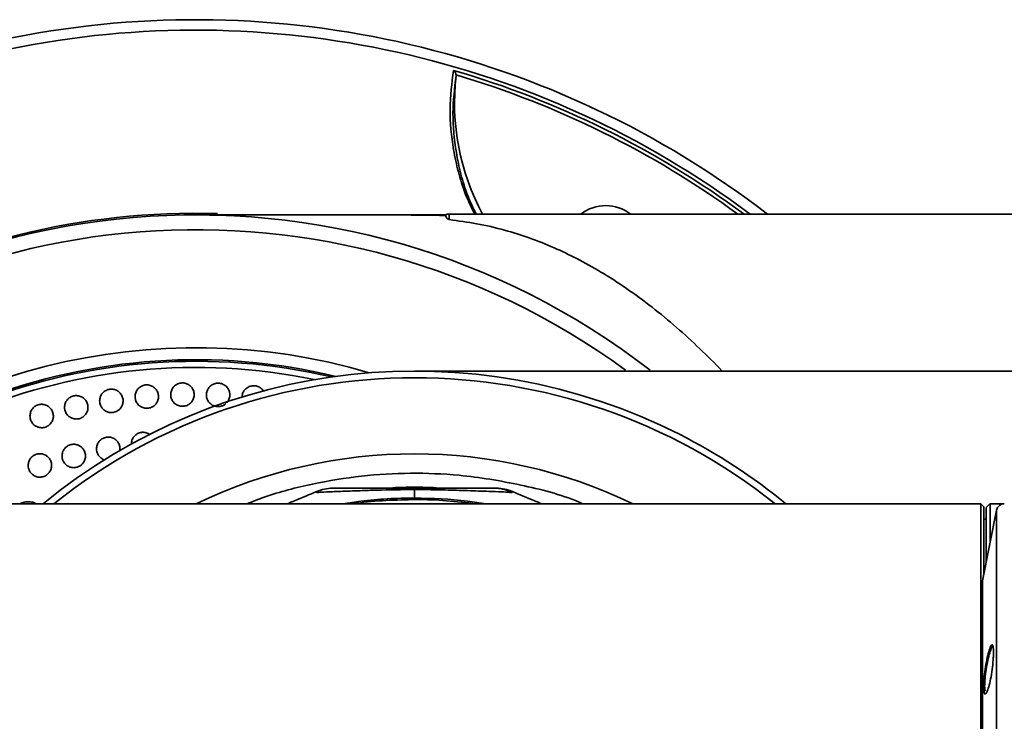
# Model space of a CAD drawing. Header units: millimetres. Extents: x 0 to 840, y -1 to 594.
# Tile 31 of 47: x 384 to 396, y 139 to 148. Entities that reach past the tile are written whole.
import ezdxf

# ---------------------------------------------------------------- set-up
doc = ezdxf.new("R2010")
doc.units = ezdxf.units.MM
doc.layers.get('0').update_dxf_attribs({"lineweight": 18})

msp = doc.modelspace()

# ---------------------------------------------------------------- linework, layer by layer
at = {"color": 7, "linetype": 'Continuous', "lineweight": 35}
for p, q in [((389.2389, 147.4421), (389.2387, 147.4312)), ((389.1031, 145.6503), (385.906, 145.6503)), ((389.1031, 145.6418), (389.1031, 145.6503)), ((396.8866, 145.6598), (389.151, 145.6598)), ((389.2063, 142.1503), (388.2063, 142.1503)), ((388.7063, 142.1597), (388.7063, 142.1517)), ((388.7063, 142.1323), (388.7063, 142.0238)), ((389.7563, 142.1503), (389.7563, 142.1503)), ((388.7063, 141.9503), (382.6566, 141.9503)), ((395.956, 141.9503), (388.7063, 141.9503)), ((395.9963, 141.91), (395.956, 141.9503)), ((395.956, 136.2399), (395.956, 141.9503)), ((396.1602, 141.87), (395.9793, 140.9652)), ((395.9963, 141.0503), (395.9963, 141.91)), ((396.0263, 141.8998), (396.0266, 141.8998)), ((396.0263, 141.2003), (396.0263, 141.8998)), ((396.0266, 141.2018), (396.0266, 141.8998)), ((396.032, 141.9052), (396.0665, 141.9396)), ((396.0766, 141.9496), (396.0766, 141.4518)), ((396.0263, 141.7527), (395.9963, 141.7527)), ((395.9774, 140.9456), (395.9774, 131.3551))]:
    msp.add_line(p, q, dxfattribs=at)
at = {"color": 8, "linetype": 'Continuous', "lineweight": 35}
for p, q in [((389.151, 145.6598), (389.151, 145.5906)), ((388.3495, 142.1503), (388.4268, 142.1563)), ((388.7063, 142.1597), (388.9158, 142.1564)), ((396.1602, 130.4307), (396.1602, 141.87)), ((395.9793, 140.9652), (395.9793, 131.3355))]:
    msp.add_line(p, q, dxfattribs=at)
at = {"color": 7, "linetype": 'Continuous', "lineweight": 35}
for centre, radius, start, end in [((385.906, 136.1503), 12, 52.41547, 150), ((392.2185, 147.0839), 3, 173.35181, 208.34021), ((391.156, 145.2436), 0.525, 52.44186, 127.55814), ((385.906, 136.1503), 9.5, 52.23356, 307.84841), ((389.151, 145.5338), 0.126, 90, 112.33165), ((385.906, 136.1503), 7.625, 76.82653, 283.17347), ((385.906, 136.1503), 7.545, 78.36964, 281.63036), ((388.7063, 136.1503), 7.5, 63.11669, 129.34583), ((388.7063, 136.1503), 7.5, 50.65417, 63.11669), ((385.906, 136.1503), 12, 150, 307.58453), ((396.2583, 141.8503), 0.1, 90, 168.69007), ((396.0774, 140.9456), 0.1, 168.69007, 180)]:
    msp.add_arc(centre, radius, start, end, dxfattribs=at)
at = {"color": 8, "linetype": 'Continuous', "lineweight": 35}
for centre, radius, start, end in [((385.906, 136.1503), 11.8667, 53.25986, 150), ((385.906, 136.1503), 11.82, 53.56401, 73.79257), ((385.906, 136.1503), 11.7734, 53.87278, 73.55537), ((385.906, 136.1503), 9.52, 88.31962, 119.43474), ((385.906, 136.1503), 9.3106, 53.78915, 135), ((385.906, 136.1503), 7.8, 73.46644, 135), ((385.906, 136.1503), 7.6449, 76.44322, 283.55678), ((388.7063, 136.1503), 7.4141, 51.47062, 128.52938), ((385.906, 136.1503), 9.3106, 135, 306.20358), ((388.7063, 136.1503), 6.4392, 64.25401, 115.74599), ((385.906, 136.1503), 11.8667, 150, 306.74014), ((385.906, 136.1503), 7.8, 135, 286.53356)]:
    msp.add_arc(centre, radius, start, end, dxfattribs=at)
at = {"color": 7, "linetype": 'Continuous', "lineweight": 35}
msp.add_ellipse((401.196, 136.1503), major_axis=(331.7089, 0), ratio=0.0174852, start_param=1.5856981, end_param=1.5862305, dxfattribs=at)
at = {"color": 8, "linetype": 'Continuous', "lineweight": 35}
for points, knots in [([(389.4766, 145.6598), (389.4356, 145.7447), (389.3447, 145.9329), (389.2635, 146.2037), (389.185, 146.5705), (389.1446, 147.009), (389.1849, 147.3367), (389.2051, 147.5006)], [0, 0, 0, 0, 0.232801, 0.5159627, 0.7984138, 1.3450053, 1.8917262, 1.8917262, 1.8917262, 1.8917262]), ([(389.2387, 147.4312), (389.2198, 147.273), (389.1821, 146.9565), (389.2209, 146.5318), (389.2965, 146.1746), (389.373, 145.9149), (389.4583, 145.7366), (389.4951, 145.6598)], [0, 0, 0, 0, 0.5267728, 1.0534294, 1.3304877, 1.6082241, 1.8184604, 1.8184604, 1.8184604, 1.8184604]), ([(386.5638, 141.9503), (386.636, 141.9792), (386.9064, 142.0872), (387.3968, 142.2095), (388.0242, 142.3151), (388.6534, 142.3509), (389.3378, 142.3239), (390.0605, 142.2016), (390.5919, 142.0685), (390.8459, 141.9575), (390.8623, 141.9503)], [0, 0, 0, 0, 0.2332162, 0.8737536, 1.5108842, 2.1413081, 2.7619327, 3.5620506, 4.3403493, 4.3939618, 4.3939618, 4.3939618, 4.3939618]), ([(388.7063, 142.1323), (388.5456, 142.1308), (388.3139, 142.1286), (387.9929, 142.1174), (387.7936, 142.1103), (387.6544, 142.1054), (387.5444, 142.1008), (387.4849, 142.096), (387.463, 142.0942), (387.4574, 142.0937), (387.4562, 142.094), (387.4564, 142.0941), (387.456, 142.096), (387.4566, 142.1009), (387.4564, 142.1044), (387.4563, 142.1066)], [0, 0, 0, 0, 0.0865251, 0.1247126, 0.1728503, 0.19565, 0.2161543, 0.2633828, 0.2844804, 0.297129, 0.304756, 0.3217965, 0.3415618, 0.6917581, 1.2633574, 1.2633574, 1.2633574, 1.2633574]), ([(388.4195, 142.1505), (388.4195, 142.1505), (388.5151, 142.1519), (388.6107, 142.1518), (388.7063, 142.1517)], [0, 0, 0, 0, 0.00010786, 0.2868311, 0.2868311, 0.2868311, 0.2868311]), ([(388.358, 142.0136), (388.245, 142.0056), (388.0546, 141.9921), (387.8671, 141.9624), (387.7909, 141.9503)], [0, 0, 0, 0, 0.33892662, 0.57088229, 0.57088229, 0.57088229, 0.57088229]), ([(388.338, 141.9924), (388.2138, 141.984), (388.0748, 141.9746), (387.9384, 141.9527), (387.9238, 141.9503)], [0, 0, 0, 0, 0.37169504, 0.41649537, 0.41649537, 0.41649537, 0.41649537]), ([(389.4964, 141.9503), (389.3696, 141.9651), (389.1143, 141.9949), (388.727, 142.0091), (388.4678, 141.998), (388.338, 141.9924)], [0, 0, 0, 0, 0.3827421, 0.7712763, 1.1609822, 1.1609822, 1.1609822, 1.1609822]), ([(389.6223, 141.9503), (389.5431, 141.9627), (389.2409, 142.01), (388.9333, 142.018), (388.7063, 142.0238)], [0, 0, 0, 0, 0.24107357, 0.91975792, 0.91975792, 0.91975792, 0.91975792])]:
    msp.add_open_spline(points, degree=3, knots=knots, dxfattribs=at)
at = {"color": 7, "linetype": 'Continuous', "lineweight": 35}
for points, knots in [([(389.2051, 147.5006), (389.2052, 147.5005), (389.2063, 147.4998), (389.2138, 147.4942), (389.225, 147.4819), (389.2357, 147.4617), (389.2379, 147.448), (389.2389, 147.4421)], [0, 0, 0, 0, 0.000400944, 0.004406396, 0.032713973, 0.053486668, 0.069552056, 0.069552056, 0.069552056, 0.069552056]), ([(386.0837, 145.6487), (386.0801, 145.6488), (386.0673, 145.649), (386.079, 145.6488), (386.0874, 145.6487)], [0, 0, 0, 0, 0.00611897, 0.021571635, 0.021571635, 0.021571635, 0.021571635]), ([(388.4822, 145.6492), (388.3613, 145.6492), (388.1249, 145.6492), (387.8105, 145.6492), (387.5529, 145.6491), (387.3606, 145.6491), (387.2029, 145.6491), (387.0432, 145.6491), (386.855, 145.6491), (386.6368, 145.649), (386.4044, 145.649), (386.2095, 145.6488), (386.1195, 145.6487), (386.0874, 145.6487)], [0, 0, 0, 0, 0.2832445, 0.5542539, 0.774691, 0.9456957, 1.0703069, 1.2118146, 1.3975098, 1.6271064, 1.9005357, 2.2182421, 2.394749, 2.394749, 2.394749, 2.394749]), ([(388.4452, 145.6492), (388.4855, 145.6492), (388.5926, 145.6491), (388.7629, 145.6484), (388.9476, 145.6466), (389.0513, 145.6434), (389.1031, 145.6418)], [0, 0, 0, 0, 0.11012073, 0.29322572, 0.47585586, 0.65792003, 0.65792003, 0.65792003, 0.65792003]), ([(389.1031, 145.6418), (389.1049, 145.6359), (389.1077, 145.6272), (389.1185, 145.6103), (389.1281, 145.6009), (389.1357, 145.5956), (389.1418, 145.5928), (389.1465, 145.5913), (389.1497, 145.5908), (389.151, 145.5906)], [0, 0, 0, 0, 0.036927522, 0.055393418, 0.064626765, 0.069243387, 0.072250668, 0.073219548, 0.073856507, 0.073856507, 0.073856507, 0.073856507]), ([(389.151, 145.5906), (389.2697, 145.5742), (389.5207, 145.5396), (389.8546, 145.4604), (390.1815, 145.3575), (390.4877, 145.2354), (390.7926, 145.09), (391.1013, 144.9179), (391.4227, 144.7109), (391.7459, 144.4737), (392.0597, 144.2157), (392.3568, 143.9413), (392.5501, 143.7528), (392.6427, 143.6509), (392.6433, 143.6503)], [0, 0, 0, 0, 0.3379712, 0.7148568, 1.068554, 1.4328644, 1.7756358, 2.145228, 2.5416805, 2.9473662, 3.3386298, 3.7155027, 4.0780183, 4.0800951, 4.0800951, 4.0800951, 4.0800951]), ([(398.7063, 143.6503), (398.538, 143.6503), (398.1751, 143.6503), (397.5994, 143.6503), (396.9656, 143.6503), (396.2912, 143.6503), (395.6622, 143.6503), (395.0947, 143.6503), (394.6016, 143.6503), (394.1286, 143.6503), (393.6856, 143.6503), (393.2703, 143.6503), (392.8527, 143.6503), (392.4246, 143.6503), (391.9705, 143.6503), (391.5074, 143.6503), (391.0403, 143.6503), (390.5907, 143.6503), (390.1735, 143.6503), (389.7987, 143.6503), (389.4769, 143.6503), (389.2198, 143.6503), (389.0295, 143.6503), (388.897, 143.6503), (388.8091, 143.6503), (388.7543, 143.6503), (388.7241, 143.6503), (388.7112, 143.6503), (388.7092, 143.6503), (388.7086, 143.6503)], [0, 0, 0, 0, 0.3227765, 0.6961654, 1.1057402, 1.5440458, 2.0050123, 2.3410674, 2.6766199, 3.005406, 3.320948, 3.6161795, 3.909806, 4.2572267, 4.6109677, 5.0137734, 5.4480535, 5.9023124, 6.3721882, 6.8532622, 7.3423953, 7.8266954, 8.2698736, 8.6714722, 9.0345577, 9.360989, 9.6504364, 9.8990058, 9.9976685, 9.9976685, 9.9976685, 9.9976685]), ([(385.1285, 143.3227), (385.1301, 143.3396), (385.1334, 143.3734), (385.1592, 143.4184), (385.1973, 143.4525), (385.2449, 143.4721), (385.2961, 143.4748), (385.3453, 143.4604), (385.3869, 143.4306), (385.4165, 143.3887), (385.4305, 143.3393), (385.4273, 143.288), (385.4073, 143.2406), (385.3727, 143.2026), (385.3275, 143.1782), (385.2769, 143.1701), (385.2265, 143.1792), (385.1818, 143.2045), (385.1483, 143.243), (385.1309, 143.2848), (385.1291, 143.3121), (385.1285, 143.3227)], [0, 0, 0, 0, 0.0506496, 0.10130165, 0.1518978, 0.20239348, 0.25280661, 0.30319139, 0.35361368, 0.40412357, 0.45473239, 0.50540916, 0.55609129, 0.60671525, 0.65724249, 0.70767692, 0.75806331, 0.8084674, 0.85894669, 0.90952623, 0.94128113, 0.94128113, 0.94128113, 0.94128113]), ([(385.5846, 143.3481), (385.5863, 143.365), (385.5896, 143.3988), (385.6154, 143.4438), (385.6536, 143.4779), (385.7011, 143.4975), (385.7523, 143.5001), (385.8015, 143.4858), (385.8432, 143.4559), (385.8727, 143.414), (385.8866, 143.3646), (385.8835, 143.3133), (385.8634, 143.2659), (385.8289, 143.2279), (385.7836, 143.2035), (385.733, 143.1954), (385.6826, 143.2046), (385.6379, 143.2299), (385.6044, 143.2685), (385.5871, 143.3102), (385.5853, 143.3375), (385.5846, 143.3481)], [0, 0, 0, 0, 0.05066098, 0.10132341, 0.15193689, 0.20245135, 0.25287667, 0.30326164, 0.35367243, 0.40416373, 0.45475559, 0.50542382, 0.55610986, 0.60674866, 0.65729532, 0.70774473, 0.75813547, 0.8085312, 0.85899337, 0.90955442, 0.94128138, 0.94128138, 0.94128138, 0.94128138]), ([(386.0415, 143.3445), (386.0431, 143.3614), (386.0464, 143.3952), (386.0723, 143.4402), (386.1105, 143.4743), (386.1581, 143.4938), (386.2093, 143.4965), (386.2585, 143.4821), (386.3001, 143.4522), (386.3295, 143.4103), (386.3436, 143.3608), (386.3399, 143.31), (386.3243, 143.2682), (386.3056, 143.2496), (386.2988, 143.2429)], [0, 0, 0, 0, 0.05066441, 0.10133033, 0.15195399, 0.20248194, 0.25291559, 0.30329756, 0.35369292, 0.40416108, 0.45472866, 0.50538057, 0.55606372, 0.58443261, 0.58443261, 0.58443261, 0.58443261]), ([(384.6748, 143.2684), (384.6764, 143.2853), (384.6797, 143.3191), (384.7055, 143.3641), (384.7436, 143.3983), (384.7912, 143.4178), (384.8423, 143.4206), (384.8915, 143.4062), (384.9332, 143.3765), (384.9628, 143.3345), (384.9768, 143.2851), (384.9737, 143.2338), (384.9537, 143.1864), (384.9191, 143.1484), (384.874, 143.1239), (384.8233, 143.1158), (384.7729, 143.1249), (384.7283, 143.1502), (384.6947, 143.1887), (384.6773, 143.2305), (384.6755, 143.2579), (384.6748, 143.2684)], [0, 0, 0, 0, 0.05063703, 0.10127645, 0.15185467, 0.20233215, 0.25273506, 0.30312181, 0.35355771, 0.4040868, 0.45471211, 0.5053947, 0.55607048, 0.60667836, 0.65718657, 0.70760764, 0.75799212, 0.80840688, 0.85890372, 0.9095016, 0.94128142, 0.94128142, 0.94128142, 0.94128142]), ([(386.289, 143.2321), (386.2873, 143.2302), (386.2746, 143.2156), (386.2397, 143.2006), (386.1899, 143.1916), (386.1393, 143.201), (386.0948, 143.2263), (386.0612, 143.2649), (386.0439, 143.3066), (386.0422, 143.334), (386.0415, 143.3445)], [0, 0, 0, 0, 0.0076299, 0.05822669, 0.10872347, 0.15915175, 0.20957241, 0.2600497, 0.31062267, 0.3423408, 0.3423408, 0.3423408, 0.3423408]), ([(386.4972, 143.3119), (386.4989, 143.3288), (386.5022, 143.3626), (386.5281, 143.4076), (386.5662, 143.4418), (386.6138, 143.4612), (386.6652, 143.464), (386.7139, 143.4492), (386.752, 143.424), (386.7666, 143.4005), (386.7722, 143.3914)], [0, 0, 0, 0, 0.05067891, 0.10135937, 0.15200524, 0.20256019, 0.25301723, 0.30341201, 0.35380818, 0.38598254, 0.38598254, 0.38598254, 0.38598254]), ([(383.7824, 143.0742), (383.784, 143.0911), (383.7872, 143.1249), (383.813, 143.1699), (383.8511, 143.2041), (383.8986, 143.2236), (383.9497, 143.2264), (383.9989, 143.2122), (384.0407, 143.1824), (384.0703, 143.1405), (384.0844, 143.0911), (384.0813, 143.0398), (384.0613, 142.9924), (384.0268, 142.9543), (383.9817, 142.9299), (383.931, 142.9217), (383.8806, 142.9307), (383.8359, 142.9559), (383.8023, 142.9945), (383.7849, 143.0362), (383.7831, 143.0636), (383.7824, 143.0742)], [0, 0, 0, 0, 0.05060711, 0.10121692, 0.15175713, 0.20220164, 0.25259068, 0.30298871, 0.35345599, 0.40402298, 0.45467575, 0.50536377, 0.5560206, 0.60659272, 0.65706452, 0.7074645, 0.75785256, 0.8082933, 0.85882808, 0.90945829, 0.94128131, 0.94128131, 0.94128131, 0.94128131]), ([(384.2255, 143.1855), (384.2271, 143.2024), (384.2304, 143.2361), (384.2562, 143.2811), (384.2943, 143.3153), (384.3418, 143.3349), (384.3929, 143.3377), (384.4421, 143.3234), (384.4839, 143.2936), (384.5134, 143.2517), (384.5275, 143.2023), (384.5244, 143.151), (384.5044, 143.1036), (384.4699, 143.0655), (384.4247, 143.0411), (384.3741, 143.0329), (384.3237, 143.042), (384.279, 143.0672), (384.2454, 143.1058), (384.228, 143.1475), (384.2262, 143.1749), (384.2255, 143.1855)], [0, 0, 0, 0, 0.0506231, 0.10124807, 0.15180745, 0.20226794, 0.25266279, 0.30305418, 0.35350503, 0.4040531, 0.45469342, 0.50538004, 0.5560472, 0.60663725, 0.657127, 0.70753661, 0.75792173, 0.80834846, 0.85886485, 0.90947881, 0.94128174, 0.94128174, 0.94128174, 0.94128174]), ([(385.081, 142.7139), (385.0825, 142.7308), (385.0854, 142.7646), (385.1108, 142.8099), (385.1485, 142.8444), (385.1959, 142.8646), (385.2467, 142.8674), (385.2909, 142.8568), (385.3124, 142.84), (385.3207, 142.8335)], [0, 0, 0, 0, 0.05063561, 0.10127303, 0.15186321, 0.20236902, 0.25280594, 0.30321951, 0.33450966, 0.33450966, 0.33450966, 0.33450966]), ([(384.6346, 142.6525), (384.636, 142.6694), (384.6389, 142.7032), (384.6643, 142.7485), (384.702, 142.7831), (384.7493, 142.8031), (384.8005, 142.8064), (384.8498, 142.7926), (384.8919, 142.7633), (384.9216, 142.7217), (384.9371, 142.6723), (384.933, 142.6387), (384.931, 142.622)], [0, 0, 0, 0, 0.05060869, 0.1012197, 0.15177872, 0.20225355, 0.25266653, 0.30306738, 0.35351113, 0.40403325, 0.45463606, 0.50501754, 0.50501754, 0.50501754, 0.50501754]), ([(383.7594, 142.4392), (383.7608, 142.4561), (383.7637, 142.4899), (383.7891, 142.5351), (383.8268, 142.5697), (383.874, 142.5898), (383.9252, 142.5931), (383.9745, 142.5794), (384.0166, 142.5501), (384.0466, 142.5084), (384.0612, 142.4592), (384.0586, 142.4078), (384.0391, 142.3602), (384.005, 142.3218), (383.9602, 142.2969), (383.9096, 142.2882), (383.8591, 142.2967), (383.8142, 142.3215), (383.7801, 142.3597), (383.7623, 142.4013), (383.7602, 142.4287), (383.7594, 142.4392)], [0, 0, 0, 0, 0.05059147, 0.10118513, 0.15171987, 0.20217508, 0.25258644, 0.30300879, 0.35349143, 0.40405822, 0.45469598, 0.5053599, 0.55599378, 0.60655525, 0.65703279, 0.70745277, 0.7578656, 0.80832551, 0.85886561, 0.90948482, 0.94128142, 0.94128142, 0.94128142, 0.94128142]), ([(384.1933, 142.5608), (384.1948, 142.5777), (384.1977, 142.6115), (384.223, 142.6568), (384.2607, 142.6913), (384.308, 142.7114), (384.3592, 142.7147), (384.4085, 142.7009), (384.4506, 142.6716), (384.4806, 142.63), (384.4951, 142.5807), (384.4926, 142.5294), (384.4731, 142.4818), (384.439, 142.4434), (384.3941, 142.4185), (384.3435, 142.4098), (384.293, 142.4183), (384.2481, 142.4431), (384.2141, 142.4813), (384.1962, 142.5229), (384.1941, 142.5502), (384.1933, 142.5608)], [0, 0, 0, 0, 0.050606, 0.10121427, 0.15176636, 0.20223569, 0.2526518, 0.30306744, 0.35353512, 0.40408508, 0.45471079, 0.50537388, 0.55601784, 0.60659601, 0.65708965, 0.70751765, 0.75792715, 0.80837404, 0.85889705, 0.90950226, 0.94128152, 0.94128152, 0.94128152, 0.94128152]), ([(384.7435, 142.5113), (384.7407, 142.5117), (384.7213, 142.5146), (384.6895, 142.5358), (384.6552, 142.5728), (384.6375, 142.6146), (384.6354, 142.642), (384.6346, 142.6525)], [0, 0, 0, 0, 0.00851328, 0.05895517, 0.10946803, 0.16006508, 0.19182873, 0.19182873, 0.19182873, 0.19182873]), ([(387.4558, 142.1079), (387.3621, 142.0687), (387.2396, 142.0176), (387.1084, 141.9631), (387.0775, 141.9503)], [0, 0, 0, 0, 0.31332859, 0.40978953, 0.40978953, 0.40978953, 0.40978953]), ([(387.6578, 142.1503), (387.6232, 142.1475), (387.554, 142.1417), (387.4882, 142.1187), (387.4553, 142.1071)], [0, 0, 0, 0, 0.10385314, 0.20789541, 0.20789541, 0.20789541, 0.20789541]), ([(387.6563, 142.1503), (387.6222, 142.1474), (387.5538, 142.1415), (387.4889, 142.1192), (387.4563, 142.1081)], [0, 0, 0, 0, 0.10236703, 0.20519459, 0.20519459, 0.20519459, 0.20519459]), ([(388.2063, 142.1503), (388.1406, 142.1503), (388.0398, 142.1503), (387.9129, 142.1503), (387.8244, 142.1503), (387.7531, 142.1503), (387.6888, 142.1503), (387.6417, 142.1503), (387.6564, 142.1503), (387.6563, 142.1503), (387.6563, 142.1503), (387.6563, 142.1503), (387.6563, 142.1503), (387.6563, 142.1503), (387.6563, 142.1503), (387.6563, 142.1503), (387.6563, 142.1503)], [0, 0, 0, 0, 0.01904402, 0.02919317, 0.03808798, 0.04758786, 0.0570994, 0.07610658, 0.11722448, 0.11763565, 0.11834597, 0.12066171, 0.12887595, 0.15963778, 0.32928524, 0.55611825, 0.55611825, 0.55611825, 0.55611825]), ([(388.4193, 142.1505), (388.5162, 142.1508), (388.7088, 142.1514), (388.9012, 142.1508), (388.9968, 142.1505)], [0, 0, 0, 0, 0.29052523, 0.57750715, 0.57750715, 0.57750715, 0.57750715]), ([(388.4268, 142.1563), (388.52, 142.1595), (388.7063, 142.166), (388.8926, 142.1595), (388.9858, 142.1563)], [0, 0, 0, 0, 0.2795515, 0.55910021, 0.55910021, 0.55910021, 0.55910021]), ([(389.9563, 142.0938), (389.9534, 142.094), (389.9476, 142.0942), (389.8855, 142.0997), (389.7552, 142.1058), (389.5415, 142.1129), (389.2789, 142.1223), (388.993, 142.131), (388.8019, 142.1318), (388.7063, 142.1323)], [0, 0, 0, 0, 0.1565647, 0.3128269, 0.468563, 0.6244573, 0.8327187, 1.0417286, 1.250759, 1.250759, 1.250759, 1.250759]), ([(389.7563, 142.1503), (389.7529, 142.1503), (389.7479, 142.1503), (389.6978, 142.1503), (389.6347, 142.1503), (389.5417, 142.1503), (389.3981, 142.1503), (389.282, 142.1503), (389.2063, 142.1503)], [0, 0, 0, 0, 0.13900555, 0.20913182, 0.27501779, 0.33911954, 0.41247091, 0.55002943, 0.55002943, 0.55002943, 0.55002943]), ([(389.9599, 142.1072), (389.9267, 142.1187), (389.8602, 142.1418), (389.79, 142.1475), (389.7548, 142.1503)], [0, 0, 0, 0, 0.10508107, 0.21045311, 0.21045311, 0.21045311, 0.21045311]), ([(389.9563, 142.0938), (389.9244, 142.1088), (389.8608, 142.1386), (389.791, 142.1465), (389.7563, 142.1503)], [0, 0, 0, 0, 0.10509664, 0.20925519, 0.20925519, 0.20925519, 0.20925519]), ([(389.9031, 142.1243), (389.9036, 142.1242), (389.9355, 142.1213), (389.9356, 142.1189), (389.9357, 142.1166)], [0, 0, 0, 0, 0.000515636, 0.034250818, 0.034250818, 0.034250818, 0.034250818]), ([(390.3352, 141.9503), (390.3037, 141.9634), (390.172, 142.018), (390.0492, 142.0693), (389.9557, 142.1084)], [0, 0, 0, 0, 0.09836662, 0.41105042, 0.41105042, 0.41105042, 0.41105042]), ([(389.9557, 142.1083), (389.9559, 142.1082), (389.9574, 142.1073), (389.956, 142.1073), (389.9563, 142.1067), (389.9563, 142.1065), (389.9563, 142.1064), (389.9563, 142.1062), (389.9563, 142.106), (389.9563, 142.1057), (389.9563, 142.1053), (389.9563, 142.1048), (389.9563, 142.1038), (389.9563, 142.1025), (389.9563, 142.1007), (389.9563, 142.099), (389.9563, 142.0973), (389.9564, 142.0956), (389.9563, 142.0944), (389.9563, 142.0938)], [0, 0, 0, 0, 0.000148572, 0.001030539, 0.001583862, 0.001735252, 0.001808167, 0.001922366, 0.002148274, 0.002485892, 0.002935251, 0.003496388, 0.004169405, 0.006014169, 0.007858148, 0.009702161, 0.011547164, 0.013393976, 0.015236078, 0.015236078, 0.015236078, 0.015236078]), ([(383.655, 141.9503), (383.6723, 141.9587), (383.7126, 141.978), (383.7831, 141.9774), (383.8368, 141.9675), (383.8584, 141.9514), (383.8599, 141.9503)], [0, 0, 0, 0, 0.05730346, 0.13306759, 0.20886122, 0.2142932, 0.2142932, 0.2142932, 0.2142932]), ([(388.338, 141.9924), (388.3424, 141.9942), (388.3502, 141.9974), (388.3557, 142.0087), (388.358, 142.0136)], [0, 0, 0, 0, 0.017209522, 0.0301846, 0.0301846, 0.0301846, 0.0301846]), ([(388.7063, 142.0238), (388.648, 142.0234), (388.5319, 142.0225), (388.4158, 142.0166), (388.358, 142.0136)], [0, 0, 0, 0, 0.17485532, 0.34848369, 0.34848369, 0.34848369, 0.34848369]), ([(396.0266, 141.8998), (396.028, 141.9012), (396.0298, 141.903), (396.0316, 141.9048), (396.032, 141.9052)], [0, 0, 0, 0, 0.0060495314, 0.0076512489, 0.0076512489, 0.0076512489, 0.0076512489]), ([(396.0665, 141.9396), (396.068, 141.9412), (396.0706, 141.9438), (396.0737, 141.9469), (396.0755, 141.9487), (396.0765, 141.9495), (396.0766, 141.9496), (396.0766, 141.9496)], [0, 0, 0, 0, 0.004830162, 0.008205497, 0.010710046, 0.012699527, 0.01424734, 0.01424734, 0.01424734, 0.01424734]), ([(395.9934, 139.605), (395.9937, 139.6207), (395.9942, 139.6521), (395.9996, 139.7267), (396.0121, 139.831), (396.0339, 139.9546), (396.0588, 140.0589), (396.0831, 140.129), (396.1035, 140.1545), (396.1148, 140.1342), (396.1194, 140.0949), (396.1206, 140.0548), (396.1194, 140.0057), (396.1148, 139.9316), (396.1035, 139.8269), (396.0831, 139.703), (396.0588, 139.5988), (396.0339, 139.5291), (396.0121, 139.5037), (395.9996, 139.5243), (395.9942, 139.5631), (395.9937, 139.591), (395.9934, 139.605)], [0, 0, 0, 0, 0.0412192, 0.0825454, 0.1645871, 0.2465988, 0.3286023, 0.410611, 0.4926736, 0.5747524, 0.6158637, 0.6572712, 0.6986891, 0.7398104, 0.8219534, 0.9040435, 0.986066, 1.0680528, 1.1500229, 1.2320182, 1.2733388, 1.3145208, 1.3145208, 1.3145208, 1.3145208]), ([(396.1156, 140.127), (396.1156, 140.1271), (396.1111, 140.1347), (396.0956, 140.1075), (396.072, 140.0455), (396.047, 139.9457), (396.0252, 139.8291), (396.0127, 139.7303), (396.0073, 139.6597), (396.0068, 139.63), (396.0065, 139.6152)], [0, 0, 0, 0, 0.00124122, 0.08967221, 0.17813565, 0.26660098, 0.35501714, 0.44336846, 0.48784338, 0.53218332, 0.53218332, 0.53218332, 0.53218332]), ([(396.0065, 139.6152), (396.0067, 139.6018), (396.0072, 139.5751), (396.0102, 139.5582), (396.0117, 139.5497)], [0, 0, 0, 0, 0.032815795, 0.065757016, 0.065757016, 0.065757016, 0.065757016])]:
    msp.add_open_spline(points, degree=3, knots=knots, dxfattribs=at)

doc.saveas('drawing.dxf')
